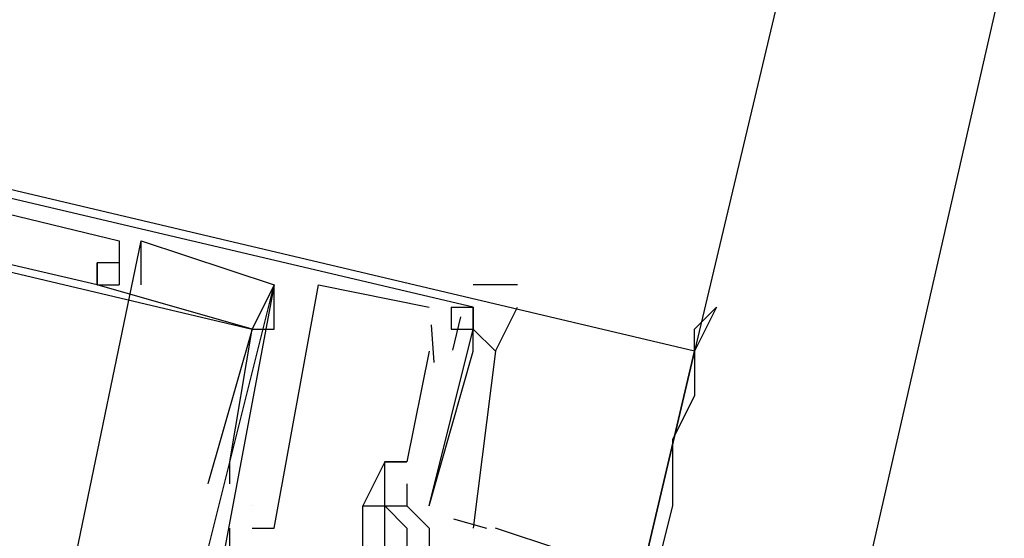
# Model space of a CAD drawing. Header units: feet. Extents: x -79 to 198, y -22 to 181.
# Tile 211 of 256: x 134.86 to 135.453, y 105.985 to 106.298. Entities that reach past the tile are written whole.
import ezdxf

# ---------------------------------------------------------------- set-up
doc = ezdxf.new("R2010")
doc.units = ezdxf.units.FT
for name, color, linetype in [('A-AREA-UNIDAD', 30, 'CONTINUOUS'), ('A-LINEA', 7, 'CONTINUOUS'), ('A-MURO-CONCRETO', 8, 'CONTINUOUS')]:
    doc.layers.add(name, color=color, linetype=linetype)

msp = doc.modelspace()

# ---------------------------------------------------------------- linework, layer by layer
at = {"layer": 'A-AREA-UNIDAD'}
msp.add_lwpolyline([(135.92, 108.3733), (135.328, 105.7778), (134.272, 105.6889), (134.16, 106.0444), (121.52, 108.9778), (121.312, 109.3333), (121.312, 110.2933), (121.6, 111.4133), (114.608, 113.0133)], dxfattribs=at)
at = {"layer": 'A-LINEA'}
for p, q in [((134.8667, 105.8444), (134.9333, 106.1644)), ((134.8667, 105.8444), (134.9333, 106.1644)), ((134.8667, 105.8444), (134.9333, 106.1644)), ((134.8667, 105.8444), (134.9333, 106.1644)), ((134.8667, 105.8444), (134.9333, 106.1644)), ((134.8667, 105.8444), (134.9333, 106.1644)), ((134.92, 106.1644), (134.92, 106.1644)), ((134.92, 106.1644), (134.92, 106.1644)), ((134.92, 106.1644), (134.92, 106.1644)), ((134.92, 106.1644), (134.92, 106.1644)), ((134.92, 106.1644), (134.92, 106.1644)), ((134.92, 106.1644), (134.92, 106.1644)), ((134.9333, 106.1644), (134.9333, 106.1644)), ((134.9333, 106.1644), (134.9333, 106.1644)), ((134.9333, 106.1644), (134.9333, 106.1644)), ((134.9333, 106.1644), (134.9333, 106.1644)), ((134.9333, 106.1644), (134.9333, 106.1644)), ((134.9333, 106.1644), (134.9333, 106.1644)), ((134.9067, 106.1511), (134.9067, 106.1511)), ((134.9067, 106.1511), (134.9067, 106.1511)), ((134.9067, 106.1511), (134.9067, 106.1511)), ((134.9067, 106.1511), (134.9067, 106.1511)), ((134.9067, 106.1511), (134.9067, 106.1511)), ((134.9067, 106.1511), (134.9067, 106.1511)), ((134.9067, 106.1511), (134.9067, 106.1511)), ((134.9067, 106.1511), (134.9067, 106.1511)), ((134.9067, 106.1511), (134.9067, 106.1511)), ((134.9067, 106.1511), (134.9067, 106.1511)), ((134.9067, 106.1511), (134.9067, 106.1511)), ((134.9067, 106.1511), (134.9067, 106.1511)), ((134.9067, 106.1511), (134.9067, 106.1511)), ((134.9067, 106.1511), (134.9067, 106.1511)), ((134.9067, 106.1511), (134.9067, 106.1511)), ((134.9067, 106.1511), (134.9067, 106.1511)), ((134.9067, 106.1511), (134.9067, 106.1511)), ((134.9067, 106.1511), (134.9067, 106.1511)), ((134.92, 106.1511), (134.92, 106.1511)), ((134.92, 106.1511), (134.92, 106.1511)), ((134.92, 106.1511), (134.92, 106.1511)), ((134.92, 106.1511), (134.92, 106.1511)), ((134.92, 106.1511), (134.92, 106.1511)), ((134.92, 106.1511), (134.92, 106.1511)), ((134.92, 106.1511), (134.92, 106.1511)), ((134.92, 106.1511), (134.92, 106.1511)), ((134.92, 106.1511), (134.92, 106.1511)), ((134.92, 106.1511), (134.92, 106.1511)), ((134.92, 106.1511), (134.92, 106.1511)), ((134.92, 106.1511), (134.92, 106.1511)), ((134.92, 106.1511), (134.92, 106.1511)), ((134.92, 106.1511), (134.92, 106.1511)), ((134.92, 106.1511), (134.92, 106.1511)), ((134.92, 106.1511), (134.92, 106.1511)), ((134.92, 106.1511), (134.92, 106.1511)), ((134.92, 106.1511), (134.92, 106.1511)), ((134.92, 106.1511), (134.92, 106.1511)), ((134.92, 106.1511), (134.92, 106.1511)), ((134.92, 106.1511), (134.92, 106.1511)), ((134.92, 106.1511), (134.92, 106.1511)), ((134.92, 106.1511), (134.92, 106.1511)), ((134.92, 106.1511), (134.92, 106.1511)), ((134.9067, 106.1378), (134.9067, 106.1378)), ((134.9067, 106.1378), (134.9067, 106.1378)), ((134.9067, 106.1378), (134.9067, 106.1378)), ((134.9067, 106.1378), (134.9067, 106.1378)), ((134.9067, 106.1378), (134.9067, 106.1378)), ((134.9067, 106.1378), (134.9067, 106.1378)), ((134.9067, 106.1378), (134.9067, 106.1378)), ((134.9067, 106.1378), (134.9067, 106.1378)), ((134.9067, 106.1378), (134.9067, 106.1378)), ((134.9067, 106.1378), (134.9067, 106.1378)), ((134.9067, 106.1378), (134.9067, 106.1378)), ((134.9067, 106.1378), (134.9067, 106.1378)), ((134.9067, 106.1378), (134.9067, 106.1378)), ((134.9067, 106.1378), (134.9067, 106.1378)), ((134.9067, 106.1378), (134.9067, 106.1378)), ((134.9067, 106.1378), (134.9067, 106.1378)), ((134.9067, 106.1378), (134.9067, 106.1378)), ((134.9067, 106.1378), (134.9067, 106.1378)), ((134.92, 106.1378), (134.92, 106.1378)), ((134.92, 106.1378), (134.92, 106.1378)), ((134.92, 106.1378), (134.92, 106.1378)), ((134.92, 106.1378), (134.92, 106.1378)), ((134.92, 106.1378), (134.92, 106.1378)), ((134.92, 106.1378), (134.92, 106.1378)), ((134.92, 106.1378), (134.92, 106.1378)), ((134.92, 106.1378), (134.92, 106.1378)), ((134.92, 106.1378), (134.92, 106.1378)), ((134.92, 106.1378), (134.92, 106.1378)), ((134.92, 106.1378), (134.92, 106.1378)), ((134.92, 106.1378), (134.92, 106.1378)), ((134.9333, 106.1378), (134.9333, 106.1378)), ((134.9333, 106.1378), (134.9333, 106.1378)), ((134.9333, 106.1378), (134.9333, 106.1378)), ((134.9333, 106.1378), (134.9333, 106.1378)), ((134.9333, 106.1378), (134.9333, 106.1378)), ((134.9333, 106.1378), (134.9333, 106.1378)), ((134.9467, 105.8711), (135.0133, 106.1378)), ((134.9467, 105.8711), (135.0133, 106.1378)), ((134.9467, 105.8711), (135.0133, 106.1378)), ((134.9467, 105.8711), (135.0133, 106.1378)), ((134.9467, 105.8711), (135.0133, 106.1378)), ((134.9467, 105.8711), (135.0133, 106.1378)), ((135.0133, 106.1378), (135.0133, 106.1378)), ((135.0133, 106.1378), (135.0133, 106.1378)), ((135.0133, 106.1378), (135.0133, 106.1378)), ((135.0133, 106.1378), (135.0133, 106.1378)), ((135.0133, 106.1378), (135.0133, 106.1378)), ((135.0133, 106.1378), (135.0133, 106.1378)), ((135.0133, 106.1378), (135.0133, 106.1378)), ((135.0133, 106.1378), (135.0133, 106.1378)), ((135.0133, 106.1378), (135.0133, 106.1378)), ((135.0133, 106.1378), (135.0133, 106.1378)), ((135.0133, 106.1378), (135.0133, 106.1378)), ((135.0133, 106.1378), (135.0133, 106.1378)), ((135.04, 106.1378), (135.04, 106.1378)), ((135.04, 106.1378), (135.04, 106.1378)), ((135.04, 106.1378), (135.04, 106.1378)), ((135.04, 106.1378), (135.04, 106.1378)), ((135.04, 106.1378), (135.04, 106.1378)), ((135.04, 106.1378), (135.04, 106.1378)), ((135.16, 106.1378), (135.1333, 106.1378)), ((135.16, 106.1378), (135.1333, 106.1378)), ((135.1067, 106.1244), (135.1067, 106.1244)), ((135.1067, 106.1244), (135.1067, 106.1244)), ((135.1067, 106.1244), (135.1067, 106.1244)), ((135.1067, 106.1244), (135.1067, 106.1244)), ((135.1067, 106.1244), (135.1067, 106.1244)), ((135.1067, 106.1244), (135.1067, 106.1244)), ((135.12, 106.1244), (135.12, 106.1244)), ((135.12, 106.1244), (135.12, 106.1244)), ((135.12, 106.1244), (135.12, 106.1244)), ((135.12, 106.1244), (135.12, 106.1244)), ((135.12, 106.1244), (135.12, 106.1244)), ((135.12, 106.1244), (135.12, 106.1244)), ((135.1333, 106.1244), (135.1333, 106.1244)), ((135.1333, 106.1244), (135.1333, 106.1244)), ((135.1333, 106.1244), (135.1333, 106.1244)), ((135.1333, 106.1244), (135.1333, 106.1244)), ((135.1333, 106.1244), (135.1333, 106.1244)), ((135.1333, 106.1244), (135.1333, 106.1244)), ((135.1333, 106.1244), (135.1333, 106.1244)), ((135.1333, 106.1244), (135.1333, 106.1244)), ((135.1333, 106.1244), (135.1333, 106.1244)), ((135.1333, 106.1244), (135.1333, 106.1244)), ((135.1333, 106.1244), (135.1333, 106.1244)), ((135.1333, 106.1244), (135.1333, 106.1244)), ((135.1333, 106.1244), (135.1333, 106.1244)), ((135.1333, 106.1244), (135.1333, 106.1244)), ((135.1257, 106.1184), (135.1209, 106.0984)), ((135.1257, 106.1184), (135.1209, 106.0984)), ((135.1257, 106.1184), (135.1209, 106.0984)), ((135.1257, 106.1184), (135.1209, 106.0984)), ((135.1257, 106.1184), (135.1209, 106.0984)), ((135.1257, 106.1184), (135.1209, 106.0984)), ((135, 106.1111), (135, 106.1111)), ((135, 106.1111), (135, 106.1111)), ((135, 106.1111), (135, 106.1111)), ((135, 106.1111), (135, 106.1111)), ((135, 106.1111), (135, 106.1111)), ((135, 106.1111), (135, 106.1111)), ((135, 106.1111), (135, 106.1111)), ((135, 106.1111), (135, 106.1111)), ((135, 106.1111), (135, 106.1111)), ((135, 106.1111), (135, 106.1111)), ((135, 106.1111), (135, 106.1111)), ((135, 106.1111), (135, 106.1111)), ((135, 106.1111), (135, 106.1111)), ((135, 106.1111), (135, 106.1111)), ((135, 106.1111), (135, 106.1111)), ((135, 106.1111), (135, 106.1111)), ((135, 106.1111), (135, 106.1111)), ((135, 106.1111), (135, 106.1111)), ((135.0133, 106.1111), (135.0133, 106.1111)), ((135.0133, 106.1111), (135.0133, 106.1111)), ((135.0133, 106.1111), (135.0133, 106.1111)), ((135.0133, 106.1111), (135.0133, 106.1111)), ((135.0133, 106.1111), (135.0133, 106.1111)), ((135.0133, 106.1111), (135.0133, 106.1111)), ((135.1067, 106.1111), (135.1067, 106.1111)), ((135.1067, 106.1111), (135.1067, 106.1111)), ((135.1067, 106.1111), (135.1067, 106.1111)), ((135.1067, 106.1111), (135.1067, 106.1111)), ((135.1067, 106.1111), (135.1067, 106.1111)), ((135.1067, 106.1111), (135.1067, 106.1111)), ((135.1079, 106.1136), (135.1095, 106.0909)), ((135.1079, 106.1136), (135.1095, 106.0909)), ((135.1079, 106.1136), (135.1095, 106.0909)), ((135.1079, 106.1136), (135.1095, 106.0909)), ((135.1079, 106.1136), (135.1095, 106.0909)), ((135.1079, 106.1136), (135.1095, 106.0909)), ((135.12, 106.1111), (135.12, 106.1111)), ((135.12, 106.1111), (135.12, 106.1111)), ((135.12, 106.1111), (135.12, 106.1111)), ((135.12, 106.1111), (135.12, 106.1111)), ((135.12, 106.1111), (135.12, 106.1111)), ((135.12, 106.1111), (135.12, 106.1111)), ((135.12, 106.1111), (135.12, 106.1111)), ((135.12, 106.1111), (135.12, 106.1111)), ((135.12, 106.1111), (135.12, 106.1111)), ((135.12, 106.1111), (135.12, 106.1111)), ((135.12, 106.1111), (135.12, 106.1111)), ((135.12, 106.1111), (135.12, 106.1111)), ((135.1333, 106.1111), (135.1333, 106.1111)), ((135.1333, 106.1111), (135.1333, 106.1111)), ((135.1333, 106.1111), (135.1333, 106.1111)), ((135.1333, 106.1111), (135.1333, 106.1111)), ((135.1333, 106.1111), (135.1333, 106.1111)), ((135.1333, 106.1111), (135.1333, 106.1111)), ((135.1333, 106.1111), (135.1333, 106.1111)), ((135.1333, 106.1111), (135.1333, 106.1111)), ((135.1333, 106.1111), (135.1333, 106.1111)), ((135.1333, 106.1111), (135.1333, 106.1111)), ((135.1333, 106.1111), (135.1333, 106.1111)), ((135.1333, 106.1111), (135.1333, 106.1111)), ((135.2667, 106.0978), (131.36, 89.5511)), ((135.1067, 106.0978), (135.0933, 106.0311)), ((135.1067, 106.0978), (135.0933, 106.0311)), ((135.1067, 106.0978), (135.0933, 106.0311)), ((135.1067, 106.0978), (135.0933, 106.0311)), ((135.1067, 106.0978), (135.0933, 106.0311)), ((135.1067, 106.0978), (135.0933, 106.0311)), ((135.1067, 106.0978), (135.1067, 106.0978)), ((135.1067, 106.0978), (135.1067, 106.0978)), ((135.1067, 106.0978), (135.1067, 106.0978)), ((135.1067, 106.0978), (135.1067, 106.0978)), ((135.1067, 106.0978), (135.1067, 106.0978)), ((135.1067, 106.0978), (135.1067, 106.0978)), ((135.12, 106.0978), (135.12, 106.0978)), ((135.12, 106.0978), (135.12, 106.0978)), ((135.12, 106.0978), (135.12, 106.0978)), ((135.12, 106.0978), (135.12, 106.0978)), ((135.12, 106.0978), (135.12, 106.0978)), ((135.12, 106.0978), (135.12, 106.0978)), ((135.12, 106.0978), (135.12, 106.0978)), ((135.12, 106.0978), (135.12, 106.0978)), ((135.12, 106.0978), (135.12, 106.0978)), ((135.12, 106.0978), (135.12, 106.0978)), ((135.12, 106.0978), (135.12, 106.0978)), ((135.12, 106.0978), (135.12, 106.0978)), ((135.1333, 106.0978), (135.1333, 106.0978)), ((135.1333, 106.0978), (135.1333, 106.0978)), ((135.1333, 106.0978), (135.1333, 106.0978)), ((135.1333, 106.0978), (135.1333, 106.0978)), ((135.1333, 106.0978), (135.1333, 106.0978)), ((135.1333, 106.0978), (135.1333, 106.0978)), ((135.1333, 106.0978), (135.1333, 106.0978)), ((135.1333, 106.0978), (135.1333, 106.0978)), ((135.1333, 106.0978), (135.1333, 106.0978)), ((135.1333, 106.0978), (135.1333, 106.0978)), ((135.1333, 106.0978), (135.1333, 106.0978)), ((135.1333, 106.0978), (135.1333, 106.0978)), ((134.9867, 106.0311), (134.9867, 106.0311)), ((134.9867, 106.0311), (134.9867, 106.0311)), ((134.9867, 106.0311), (134.9867, 106.0311)), ((134.9867, 106.0311), (134.9867, 106.0311)), ((134.9867, 106.0311), (134.9867, 106.0311)), ((134.9867, 106.0311), (134.9867, 106.0311)), ((135.08, 106.0311), (135.08, 106.0311)), ((135.08, 106.0311), (135.08, 106.0311)), ((135.08, 106.0311), (135.08, 106.0311)), ((135.08, 106.0311), (135.08, 106.0311)), ((135.08, 106.0311), (135.08, 106.0311)), ((135.08, 106.0311), (135.08, 106.0311)), ((135.08, 106.0311), (135.08, 106.0311)), ((135.08, 106.0311), (135.08, 106.0311)), ((135.08, 106.0311), (135.08, 106.0311)), ((135.08, 106.0311), (135.08, 106.0311)), ((135.08, 106.0311), (135.08, 106.0311)), ((135.08, 106.0311), (135.08, 106.0311)), ((135.0933, 106.0311), (135.0933, 106.0311)), ((135.0933, 106.0311), (135.0933, 106.0311)), ((135.0933, 106.0311), (135.0933, 106.0311)), ((135.0933, 106.0311), (135.0933, 106.0311)), ((135.0933, 106.0311), (135.0933, 106.0311)), ((135.0933, 106.0311), (135.0933, 106.0311)), ((135.0933, 106.0311), (135.0933, 106.0311)), ((135.0933, 106.0311), (135.0933, 106.0311)), ((135.0933, 106.0311), (135.0933, 106.0311)), ((135.0933, 106.0311), (135.0933, 106.0311)), ((135.0933, 106.0311), (135.0933, 106.0311)), ((135.0933, 106.0311), (135.0933, 106.0311)), ((134.9733, 106.0178), (134.9733, 106.0178)), ((134.9733, 106.0178), (134.9733, 106.0178)), ((134.9733, 106.0178), (134.9733, 106.0178)), ((134.9733, 106.0178), (134.9733, 106.0178)), ((134.9733, 106.0178), (134.9733, 106.0178)), ((134.9733, 106.0178), (134.9733, 106.0178)), ((134.9867, 106.0178), (134.9867, 106.0178)), ((134.9867, 106.0178), (134.9867, 106.0178)), ((134.9867, 106.0178), (134.9867, 106.0178)), ((134.9867, 106.0178), (134.9867, 106.0178)), ((134.9867, 106.0178), (134.9867, 106.0178)), ((134.9867, 106.0178), (134.9867, 106.0178)), ((135.08, 106.0178), (135.08, 106.0178)), ((135.08, 106.0178), (135.08, 106.0178)), ((135.08, 106.0178), (135.08, 106.0178)), ((135.08, 106.0178), (135.08, 106.0178)), ((135.08, 106.0178), (135.08, 106.0178)), ((135.08, 106.0178), (135.08, 106.0178)), ((135.0933, 106.0178), (135.0933, 106.0178)), ((135.0933, 106.0178), (135.0933, 106.0178)), ((135.0933, 106.0178), (135.0933, 106.0178)), ((135.0933, 106.0178), (135.0933, 106.0178)), ((135.0933, 106.0178), (135.0933, 106.0178)), ((135.0933, 106.0178), (135.0933, 106.0178)), ((135, 106.0044), (135, 106.0044)), ((135, 106.0044), (135, 106.0044)), ((135, 106.0044), (135, 106.0044)), ((135, 106.0044), (135, 106.0044)), ((135, 106.0044), (135, 106.0044)), ((135, 106.0044), (135, 106.0044)), ((135, 106.0044), (135, 106.0044)), ((135, 106.0044), (135, 106.0044)), ((135, 106.0044), (135, 106.0044)), ((135, 106.0044), (135, 106.0044)), ((135, 106.0044), (135, 106.0044)), ((135, 106.0044), (135, 106.0044)), ((135.0667, 106.0044), (135.0667, 106.0044)), ((135.0667, 106.0044), (135.0667, 106.0044)), ((135.0667, 106.0044), (135.0667, 106.0044)), ((135.0667, 106.0044), (135.0667, 106.0044)), ((135.0667, 106.0044), (135.0667, 106.0044)), ((135.0667, 106.0044), (135.0667, 106.0044)), ((135.0667, 106.0044), (135.0667, 106.0044)), ((135.0667, 106.0044), (135.0667, 106.0044)), ((135.08, 106.0044), (135.08, 106.0044)), ((135.08, 106.0044), (135.08, 106.0044)), ((135.08, 106.0044), (135.08, 106.0044)), ((135.08, 106.0044), (135.08, 106.0044)), ((135.08, 106.0044), (135.08, 106.0044)), ((135.08, 106.0044), (135.08, 106.0044)), ((135.08, 106.0044), (135.08, 106.0044)), ((135.08, 106.0044), (135.08, 106.0044)), ((135.08, 106.0044), (135.08, 106.0044)), ((135.08, 106.0044), (135.08, 106.0044)), ((135.08, 106.0044), (135.08, 106.0044)), ((135.08, 106.0044), (135.08, 106.0044)), ((135.0933, 106.0044), (135.0933, 106.0044)), ((135.0933, 106.0044), (135.0933, 106.0044)), ((135.0933, 106.0044), (135.0933, 106.0044)), ((135.0933, 106.0044), (135.0933, 106.0044)), ((135.0933, 106.0044), (135.0933, 106.0044)), ((135.0933, 106.0044), (135.0933, 106.0044)), ((135.0933, 106.0044), (135.0933, 106.0044)), ((135.0933, 106.0044), (135.0933, 106.0044)), ((135.1067, 106.0044), (135.1067, 106.0044)), ((135.1067, 106.0044), (135.1067, 106.0044)), ((135.1067, 106.0044), (135.1067, 106.0044)), ((135.1067, 106.0044), (135.1067, 106.0044)), ((135.1067, 106.0044), (135.1067, 106.0044)), ((135.1067, 106.0044), (135.1067, 106.0044)), ((135.1215, 105.9967), (135.1414, 105.9911)), ((135.1215, 105.9967), (135.1414, 105.9911)), ((135.1215, 105.9967), (135.1414, 105.9911)), ((135.1215, 105.9967), (135.1414, 105.9911)), ((135.1215, 105.9967), (135.1414, 105.9911)), ((135.1215, 105.9967), (135.1414, 105.9911)), ((134.9867, 105.9511), (134.9867, 105.9911)), ((134.9867, 105.9911), (134.9867, 105.9911)), ((134.9867, 105.9511), (134.9867, 105.9911)), ((134.9867, 105.9911), (134.9867, 105.9911)), ((134.9867, 105.9511), (134.9867, 105.9911)), ((134.9867, 105.9911), (134.9867, 105.9911)), ((134.9867, 105.9511), (134.9867, 105.9911)), ((134.9867, 105.9911), (134.9867, 105.9911)), ((134.9867, 105.9511), (134.9867, 105.9911)), ((134.9867, 105.9911), (134.9867, 105.9911)), ((134.9867, 105.9511), (134.9867, 105.9911)), ((134.9867, 105.9911), (134.9867, 105.9911)), ((135, 105.9911), (135, 105.9911)), ((135, 105.9911), (135, 105.9911)), ((135, 105.9911), (135, 105.9911)), ((135, 105.9911), (135, 105.9911)), ((135, 105.9911), (135, 105.9911)), ((135, 105.9911), (135, 105.9911)), ((135.0133, 105.9911), (135.0133, 105.9911)), ((135.0133, 105.9911), (135.0133, 105.9911)), ((135.0133, 105.9911), (135.0133, 105.9911)), ((135.0133, 105.9911), (135.0133, 105.9911)), ((135.0133, 105.9911), (135.0133, 105.9911)), ((135.0133, 105.9911), (135.0133, 105.9911)), ((135.0933, 105.9911), (135.0933, 105.9911)), ((135.0933, 105.9911), (135.0933, 105.9911)), ((135.1067, 105.9911), (135.1067, 105.9911)), ((135.1067, 105.9911), (135.1067, 105.9911)), ((135.1067, 105.9911), (135.1067, 105.9911)), ((135.1067, 105.9911), (135.1067, 105.9911)), ((135.1067, 105.9911), (135.1067, 105.9911)), ((135.1067, 105.9911), (135.1067, 105.9911)), ((135.1067, 105.9911), (135.1067, 105.9911)), ((135.1067, 105.9911), (135.1067, 105.9911)), ((135.1867, 105.9778), (135.1467, 105.9911)), ((135.1867, 105.9778), (135.1467, 105.9911))]:
    msp.add_line(p, q, dxfattribs=at)
for points in [[(121.4533, 109.3644), (122.1467, 112.2844), (135.96, 109.0178), (135.2667, 106.0978), (121.4533, 109.3644)], [(135.12, 106.1244), (135.1333, 106.1244), (135.1333, 106.1111), (135.1333, 106.1244), (134.4533, 106.2844), (134.4267, 106.1378)], [(135.12, 106.1244), (135.1333, 106.1244), (135.1333, 106.1111), (135.1333, 106.1244), (134.4533, 106.2844), (134.4267, 106.1378)], [(135.12, 106.1244), (135.1333, 106.1244), (135.1333, 106.1111), (135.1333, 106.1244), (134.4533, 106.2844), (134.4267, 106.1378)], [(135.12, 106.1244), (135.1333, 106.1244), (135.1333, 106.1111), (135.1333, 106.1244), (134.4533, 106.2844), (134.4267, 106.1378)], [(135.12, 106.1244), (135.1333, 106.1244), (135.1333, 106.1111), (135.1333, 106.1244), (134.4533, 106.2844), (134.4267, 106.1378)], [(135.12, 106.1244), (135.1333, 106.1244), (135.1333, 106.1111), (135.1333, 106.1244), (134.4533, 106.2844), (134.4267, 106.1378)], [(134.92, 106.1511), (134.9067, 106.1511), (134.9067, 106.1378), (134.5067, 106.2311), (134.5067, 106.2444), (134.48, 106.2578), (134.48, 106.2711), (134.4667, 106.2578)], [(134.4667, 106.2578), (134.48, 106.2711), (134.92, 106.1644), (134.92, 106.1511), (134.92, 106.1378)], [(134.92, 106.1511), (134.9067, 106.1511), (134.9067, 106.1378), (134.5067, 106.2311), (134.5067, 106.2444), (134.48, 106.2578), (134.48, 106.2711), (134.4667, 106.2578)], [(134.4667, 106.2578), (134.48, 106.2711), (134.92, 106.1644), (134.92, 106.1511), (134.92, 106.1378)], [(134.92, 106.1511), (134.9067, 106.1511), (134.9067, 106.1378), (134.5067, 106.2311), (134.5067, 106.2444), (134.48, 106.2578), (134.48, 106.2711), (134.4667, 106.2578)], [(134.4667, 106.2578), (134.48, 106.2711), (134.92, 106.1644), (134.92, 106.1511), (134.92, 106.1378)], [(134.92, 106.1511), (134.9067, 106.1511), (134.9067, 106.1378), (134.5067, 106.2311), (134.5067, 106.2444), (134.48, 106.2578), (134.48, 106.2711), (134.4667, 106.2578)], [(134.4667, 106.2578), (134.48, 106.2711), (134.92, 106.1644), (134.92, 106.1511), (134.92, 106.1378)], [(134.92, 106.1511), (134.9067, 106.1511), (134.9067, 106.1378), (134.5067, 106.2311), (134.5067, 106.2444), (134.48, 106.2578), (134.48, 106.2711), (134.4667, 106.2578)], [(134.4667, 106.2578), (134.48, 106.2711), (134.92, 106.1644), (134.92, 106.1511), (134.92, 106.1378)], [(134.92, 106.1511), (134.9067, 106.1511), (134.9067, 106.1378), (134.5067, 106.2311), (134.5067, 106.2444), (134.48, 106.2578), (134.48, 106.2711), (134.4667, 106.2578)], [(134.4667, 106.2578), (134.48, 106.2711), (134.92, 106.1644), (134.92, 106.1511), (134.92, 106.1378)], [(134.48, 106.1378), (134.4933, 106.2311), (135, 106.1111), (134.9733, 106.0178), (134.9733, 106.0178)], [(134.48, 106.1378), (134.4933, 106.2311), (135, 106.1111), (134.9733, 106.0178), (134.9733, 106.0178)], [(134.48, 106.1378), (134.4933, 106.2311), (135, 106.1111), (134.9733, 106.0178), (134.9733, 106.0178)], [(134.48, 106.1378), (134.4933, 106.2311), (135, 106.1111), (134.9733, 106.0178), (134.9733, 106.0178)], [(134.48, 106.1378), (134.4933, 106.2311), (135, 106.1111), (134.9733, 106.0178), (134.9733, 106.0178)], [(134.48, 106.1378), (134.4933, 106.2311), (135, 106.1111), (134.9733, 106.0178), (134.9733, 106.0178)], [(134.9333, 106.1378), (134.9333, 106.1644), (135.0133, 106.1378), (134.9733, 105.9244)], [(134.9333, 106.1378), (134.9333, 106.1644), (135.0133, 106.1378), (134.9733, 105.9244)], [(134.9333, 106.1378), (134.9333, 106.1644), (135.0133, 106.1378), (134.9733, 105.9244)], [(134.9333, 106.1378), (134.9333, 106.1644), (135.0133, 106.1378), (134.9733, 105.9244)], [(134.9333, 106.1378), (134.9333, 106.1644), (135.0133, 106.1378), (134.9733, 105.9244)], [(134.9333, 106.1378), (134.9333, 106.1644), (135.0133, 106.1378), (134.9733, 105.9244)], [(135.0133, 106.1378), (135, 106.1111), (134.9067, 106.1378), (134.9067, 106.1511)], [(134.92, 106.1511), (134.9067, 106.1511), (134.9067, 106.1511), (134.9067, 106.1378)], [(134.9067, 106.1511), (134.9067, 106.1378), (134.92, 106.1378)], [(135.0133, 106.1378), (135, 106.1111), (134.9067, 106.1378), (134.9067, 106.1511)], [(134.92, 106.1511), (134.9067, 106.1511), (134.9067, 106.1511), (134.9067, 106.1378)], [(134.9067, 106.1511), (134.9067, 106.1378), (134.92, 106.1378)], [(135.0133, 106.1378), (135, 106.1111), (134.9067, 106.1378), (134.9067, 106.1511)], [(134.92, 106.1511), (134.9067, 106.1511), (134.9067, 106.1511), (134.9067, 106.1378)], [(134.9067, 106.1511), (134.9067, 106.1378), (134.92, 106.1378)], [(135.0133, 106.1378), (135, 106.1111), (134.9067, 106.1378), (134.9067, 106.1511)], [(134.92, 106.1511), (134.9067, 106.1511), (134.9067, 106.1511), (134.9067, 106.1378)], [(134.9067, 106.1511), (134.9067, 106.1378), (134.92, 106.1378)], [(135.0133, 106.1378), (135, 106.1111), (134.9067, 106.1378), (134.9067, 106.1511)], [(134.92, 106.1511), (134.9067, 106.1511), (134.9067, 106.1511), (134.9067, 106.1378)], [(134.9067, 106.1511), (134.9067, 106.1378), (134.92, 106.1378)], [(135.0133, 106.1378), (135, 106.1111), (134.9067, 106.1378), (134.9067, 106.1511)], [(134.92, 106.1511), (134.9067, 106.1511), (134.9067, 106.1511), (134.9067, 106.1378)], [(134.9067, 106.1511), (134.9067, 106.1378), (134.92, 106.1378)], [(134.9867, 106.0178), (134.9867, 106.0311), (135, 106.1111), (135.0133, 106.1111), (135.0133, 106.1378)], [(134.9867, 106.0178), (134.9867, 106.0311), (135, 106.1111), (135.0133, 106.1111), (135.0133, 106.1378)], [(134.9867, 106.0178), (134.9867, 106.0311), (135, 106.1111), (135.0133, 106.1111), (135.0133, 106.1378)], [(134.9867, 106.0178), (134.9867, 106.0311), (135, 106.1111), (135.0133, 106.1111), (135.0133, 106.1378)], [(134.9867, 106.0178), (134.9867, 106.0311), (135, 106.1111), (135.0133, 106.1111), (135.0133, 106.1378)], [(134.9867, 106.0178), (134.9867, 106.0311), (135, 106.1111), (135.0133, 106.1111), (135.0133, 106.1378)], [(135, 105.9911), (135.0133, 105.9911), (135.04, 106.1378), (135.1067, 106.1244)], [(135, 105.9911), (135.0133, 105.9911), (135.04, 106.1378), (135.1067, 106.1244)], [(135, 105.9911), (135.0133, 105.9911), (135.04, 106.1378), (135.1067, 106.1244)], [(135, 105.9911), (135.0133, 105.9911), (135.04, 106.1378), (135.1067, 106.1244)], [(135, 105.9911), (135.0133, 105.9911), (135.04, 106.1378), (135.1067, 106.1244)], [(135, 105.9911), (135.0133, 105.9911), (135.04, 106.1378), (135.1067, 106.1244)], [(135.2667, 106.0978), (135.2667, 106.1111), (135.28, 106.1244), (135.2667, 106.0978), (135.2667, 106.0711), (135.2533, 106.0444), (135.2533, 106.0044), (135.24, 105.9511), (135.2267, 105.8978), (135.2, 105.8178), (135.1867, 105.7511), (135.16, 105.6578), (135.1467, 105.5644), (135.12, 105.4578), (135.0933, 105.3511), (135.0667, 105.2311), (135.04, 105.0978), (135, 104.9644)], [(135.12, 106.1244), (135.12, 106.1111), (135.1333, 106.1111), (135.1467, 106.0978), (135.16, 106.1244)], [(135.12, 106.1244), (135.12, 106.1111), (135.1333, 106.1111), (135.1467, 106.0978), (135.16, 106.1244)], [(135.1333, 106.1244), (135.1333, 106.1111), (135.1333, 106.1244)], [(135.1333, 106.1244), (135.1333, 106.1111), (135.1333, 106.1244)], [(135.1067, 106.0044), (135.1333, 106.1111), (135.1467, 106.0978), (135.1333, 105.9911)], [(135.1067, 106.0044), (135.1333, 106.0978), (135.1333, 106.1111)], [(135.1067, 106.0044), (135.1333, 106.1111), (135.1467, 106.0978), (135.1333, 105.9911)], [(135.1067, 106.0044), (135.1333, 106.0978), (135.1333, 106.1111)], [(135.1067, 106.0044), (135.1333, 106.1111), (135.1467, 106.0978), (135.1333, 105.9911)], [(135.1067, 106.0044), (135.1333, 106.0978), (135.1333, 106.1111)], [(135.1067, 106.0044), (135.1333, 106.1111), (135.1467, 106.0978), (135.1333, 105.9911)], [(135.1067, 106.0044), (135.1333, 106.0978), (135.1333, 106.1111)], [(135.1067, 106.0044), (135.1333, 106.1111), (135.1467, 106.0978), (135.1333, 105.9911)], [(135.1067, 106.0044), (135.1333, 106.0978), (135.1333, 106.1111)], [(135.1067, 106.0044), (135.1333, 106.1111), (135.1467, 106.0978), (135.1333, 105.9911)], [(135.1067, 106.0044), (135.1333, 106.0978), (135.1333, 106.1111)], [(124.5867, 91.1511), (131.36, 89.5511), (135.2667, 106.0978)], [(135.0933, 106.0311), (135.08, 106.0311), (135.0667, 106.0044), (135.08, 106.0044), (135.08, 106.0178), (135.08, 106.0311), (135.0933, 106.0311)], [(135.0933, 106.0311), (135.08, 106.0311), (135.0667, 106.0044), (135.08, 106.0044), (135.08, 106.0178), (135.08, 106.0311), (135.0933, 106.0311)], [(135.0933, 106.0311), (135.08, 106.0311), (135.0667, 106.0044), (135.08, 106.0044), (135.08, 106.0178), (135.08, 106.0311), (135.0933, 106.0311)], [(135.0933, 106.0311), (135.08, 106.0311), (135.0667, 106.0044), (135.08, 106.0044), (135.08, 106.0178), (135.08, 106.0311), (135.0933, 106.0311)], [(135.0933, 106.0311), (135.08, 106.0311), (135.0667, 106.0044), (135.08, 106.0044), (135.08, 106.0178), (135.08, 106.0311), (135.0933, 106.0311)], [(135.0933, 106.0311), (135.08, 106.0311), (135.0667, 106.0044), (135.08, 106.0044), (135.08, 106.0178), (135.08, 106.0311), (135.0933, 106.0311)], [(135.0933, 106.0178), (135.0933, 106.0044), (135.1067, 105.9911)], [(135.0933, 106.0178), (135.0933, 106.0044), (135.1067, 105.9911)], [(135.0933, 106.0178), (135.0933, 106.0044), (135.1067, 105.9911)], [(135.0933, 106.0178), (135.0933, 106.0044), (135.1067, 105.9911)], [(135.0933, 106.0178), (135.0933, 106.0044), (135.1067, 105.9911)], [(135.0933, 106.0178), (135.0933, 106.0044), (135.1067, 105.9911)], [(135.1067, 105.9644), (135.08, 105.9778), (135.0667, 105.9778), (135.0667, 106.0044), (135.08, 106.0044), (135.08, 106.0044), (135.08, 106.0044), (135.08, 106.0044), (135.0933, 106.0044), (135.0933, 106.0044), (135.1067, 105.9911), (135.1067, 105.9778), (135.1067, 105.9778), (135.12, 105.9778)], [(135.1067, 105.9644), (135.08, 105.9778), (135.0667, 105.9778), (135.0667, 106.0044), (135.08, 106.0044), (135.08, 106.0044), (135.08, 106.0044), (135.08, 106.0044), (135.0933, 106.0044), (135.0933, 106.0044), (135.1067, 105.9911), (135.1067, 105.9778), (135.1067, 105.9778), (135.12, 105.9778)], [(135.08, 106.0044), (135.0933, 105.9911), (135.0933, 105.9778), (135.08, 105.9778), (135.08, 106.0044)], [(135.08, 106.0044), (135.0933, 105.9911), (135.0933, 105.9778), (135.08, 105.9778), (135.08, 106.0044)]]:
    msp.add_lwpolyline(points, dxfattribs=at)
at = {"layer": 'A-MURO-CONCRETO'}
msp.add_lwpolyline([(122.92, 109.0178), (135.96, 109.0178), (135.2667, 106.0978), (122.92, 109.0178), (122.92, 109.0178)], dxfattribs=at)

doc.saveas('drawing.dxf')
